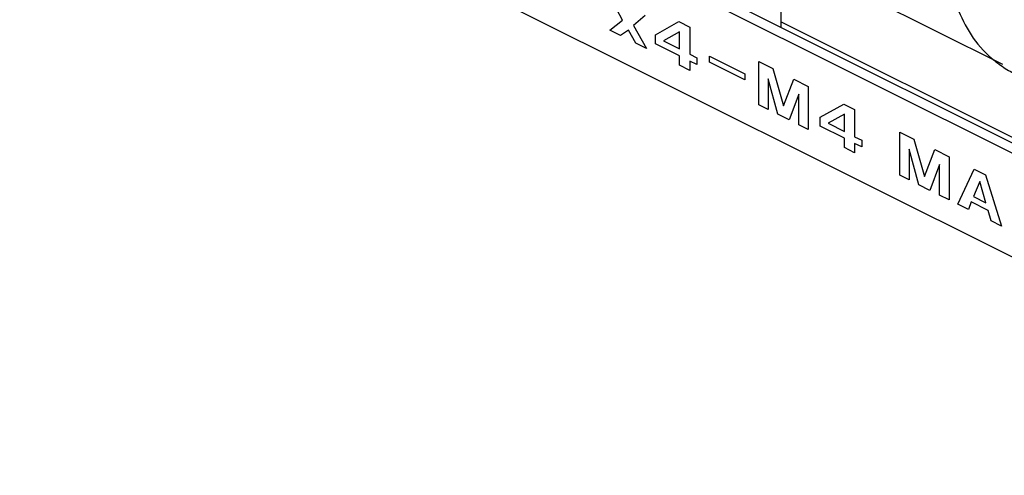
# Model space of a CAD drawing. Header units: inches. Extents: x 22 to 818, y 23 to 565.
# Tile 18 of 32: x 719 to 737, y 391 to 399. Entities that reach past the tile are written whole.
import ezdxf

# ---------------------------------------------------------------- set-up
doc = ezdxf.new("R2010")
doc.units = ezdxf.units.IN

msp = doc.modelspace()

# ---------------------------------------------------------------- linework, layer by layer
at = {"color": 250, "linetype": 'Continuous'}
for p, q in [((697.227, 415.157), (745.551, 390.995)), ((746.417, 392.462), (727.797, 401.772)), ((728.225, 401.748), (733.335, 399.193)), ((733.335, 399.293), (733.335, 400.543)), ((733.335, 400.543), (737.38, 398.521)), ((730.431, 399.328), (730.219, 399.722)), ((730.844, 399.41), (730.632, 399.228)), ((730.196, 399.141), (730.431, 399.328)), ((730.632, 399.228), (730.867, 398.805)), ((731.032, 399.059), (731.462, 399.299)), ((731.462, 399.299), (731.662, 399.199)), ((733.335, 399.293), (745.806, 393.058)), ((733.335, 399.193), (733.335, 399.293)), ((730.39, 399.044), (730.196, 399.141)), ((730.537, 399.144), (730.39, 399.044)), ((730.673, 398.903), (730.537, 399.144)), ((731.032, 398.893), (731.032, 399.059)), ((731.474, 399.115), (731.179, 398.946)), ((731.474, 398.799), (731.474, 399.115)), ((731.662, 399.199), (731.662, 398.701)), ((733.335, 399.193), (745.979, 392.871)), ((730.867, 398.805), (730.673, 398.903)), ((731.474, 398.672), (731.032, 398.893)), ((731.179, 398.946), (731.474, 398.799)), ((731.662, 398.701), (731.792, 398.636)), ((731.474, 398.502), (731.474, 398.672)), ((731.662, 398.408), (731.474, 398.502)), ((731.792, 398.513), (731.662, 398.578)), ((731.662, 398.578), (731.662, 398.408)), ((731.792, 398.636), (731.792, 398.513)), ((732.021, 398.56), (732.021, 398.667)), ((732.021, 398.667), (732.669, 398.343)), ((732.669, 398.237), (732.021, 398.56)), ((732.922, 398.569), (733.182, 398.439)), ((732.922, 397.778), (732.922, 398.569)), ((732.669, 398.343), (732.669, 398.237)), ((733.182, 398.439), (733.376, 397.757)), ((733.27, 397.604), (733.093, 398.254)), ((733.093, 398.254), (733.093, 397.692)), ((733.376, 397.757), (733.564, 398.248)), ((733.564, 398.248), (733.829, 398.115)), ((733.653, 397.974), (733.476, 397.501)), ((733.653, 397.413), (733.653, 397.974)), ((733.829, 398.115), (733.829, 397.324)), ((733.093, 397.692), (732.922, 397.778)), ((734.047, 397.552), (734.477, 397.791)), ((734.477, 397.791), (734.677, 397.691)), ((733.476, 397.501), (733.27, 397.604)), ((734.489, 397.607), (734.194, 397.438)), ((734.489, 397.291), (734.489, 397.607)), ((734.677, 397.691), (734.677, 397.193)), ((734.047, 397.385), (734.047, 397.552)), ((734.194, 397.438), (734.489, 397.291)), ((733.829, 397.324), (733.653, 397.413)), ((734.489, 397.165), (734.047, 397.385)), ((735.502, 397.279), (735.761, 397.149)), ((735.502, 396.488), (735.502, 397.279)), ((734.489, 396.995), (734.489, 397.165)), ((734.677, 397.193), (734.807, 397.128)), ((734.807, 397.006), (734.677, 397.07)), ((734.677, 397.07), (734.677, 396.9)), ((734.807, 397.128), (734.807, 397.006)), ((735.761, 397.149), (735.955, 396.467)), ((734.677, 396.9), (734.489, 396.995)), ((735.673, 396.964), (735.673, 396.403)), ((735.849, 396.314), (735.673, 396.964)), ((735.955, 396.467), (736.144, 396.958)), ((736.144, 396.958), (736.409, 396.825)), ((736.409, 396.825), (736.409, 396.035)), ((736.232, 396.684), (736.055, 396.211)), ((736.232, 396.123), (736.232, 396.684)), ((736.562, 395.958), (736.862, 396.599)), ((736.862, 396.599), (737.068, 396.496)), ((735.673, 396.403), (735.502, 396.488)), ((736.968, 396.372), (736.85, 396.099)), ((737.08, 395.984), (736.968, 396.372)), ((737.068, 396.496), (737.363, 395.558)), ((736.055, 396.211), (735.849, 396.314)), ((736.409, 396.035), (736.232, 396.123)), ((736.809, 396.001), (736.762, 395.858)), ((737.121, 395.844), (736.809, 396.001)), ((736.85, 396.099), (737.08, 395.984)), ((736.762, 395.858), (736.562, 395.958)), ((737.174, 395.652), (737.121, 395.844)), ((737.363, 395.558), (737.174, 395.652))]:
    msp.add_line(p, q, dxfattribs=at)
msp.add_open_spline([(736.575, 399.497), (736.657, 399.325), (736.82, 398.982), (737.154, 398.638), (737.459, 398.42), (737.704, 398.291), (737.963, 398.198), (738.313, 398.126), (738.766, 398.122), (739.095, 398.252), (739.26, 398.317)], degree=3, knots=[0, 0, 0, 0, 0.567049, 1.134075, 1.412233, 1.690393, 1.962313, 2.234184, 2.761516, 3.288791, 3.288791, 3.288791, 3.288791], dxfattribs=at)

doc.saveas('drawing.dxf')
